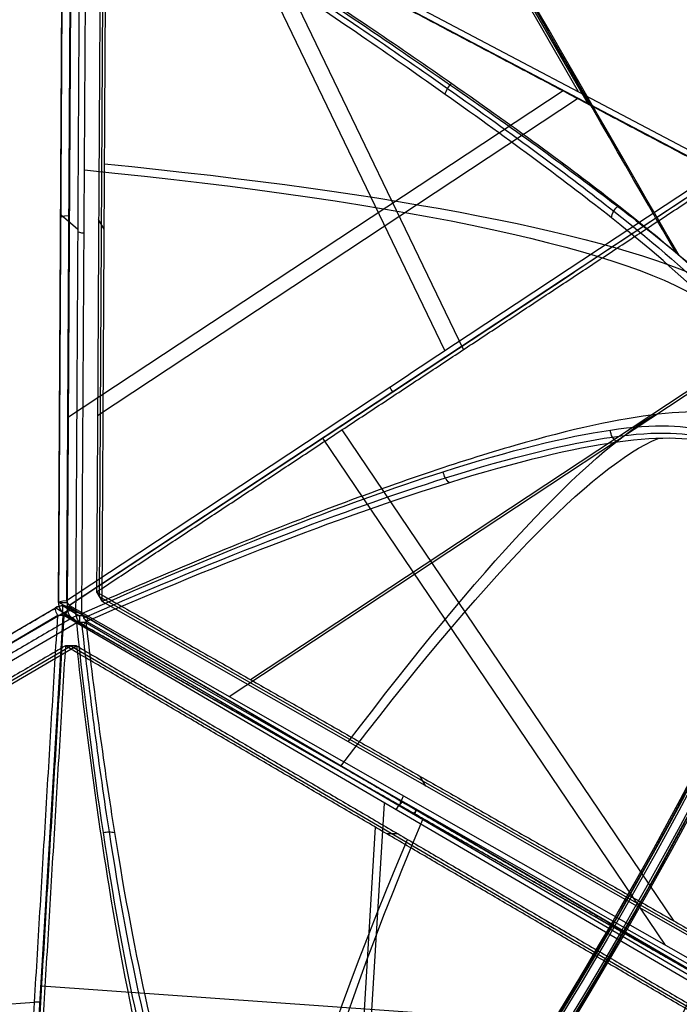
# Model space of a CAD drawing. Header units: millimetres. Extents: x -273 to 273, y -262 to 262.
# Tile 31 of 256: x -188 to -100, y 52 to 184. Entities that reach past the tile are written whole.
import ezdxf

# ---------------------------------------------------------------- set-up
doc = ezdxf.new("R2010")
doc.units = ezdxf.units.MM
doc.header["$MEASUREMENT"] = 0
doc.layers.add('Default', color=7, linetype='Continuous', true_color=0x000000)

# ---------------------------------------------------------------- blocks, each defined once
blk = doc.blocks.new('Block 02')
at = {"layer": 'Default', "color": 7, "true_color": 0xecf1ef}
for p, q in [((-92.63, -53.47, 958.59), (-181.7, -104.23, 944.29)), ((-180.6, -103.62, 937.59), (-92.08, -53.17, 951.79)), ((-91.04, -53.31, 943.38), (-178.98, -103.43, 929.27)), ((-181.26, -105.54, 946.17), (-92.19, -54.77, 960.46)), ((-91.09, -57.59, 951.54), (-177.29, -106.72, 937.71)), ((-90.72, -56.95, 946.95), (-176.92, -106.08, 933.12)), ((-101.9, -60.31, 958.9), (-147.52, -127.82, 961.21)), ((-100.74, -63.53, 954.65), (-144.96, -128.96, 956.89)), ((-135.77, -78.08, 937.72), (-137.43, -79.01, 951.39)), ((-133.82, -81.51, 940.03), (-134.56, -82.8, 949.22)), ((-160.02, -93.43, 949.58), (-94.12, -136.96, 978.96)), ((-157.18, -95.69, 945.59), (-93.33, -137.86, 974.06)), ((-181.7, -104.23, 944.29), (-179.47, -102.99, 930.71)), ((-180.45, -104.69, 930.39), (-182.68, -105.94, 943.97)), ((-179.6, -104.5, 929.07), (-179.04, -205.73, 914.96)), ((-182.71, -105.98, 944.29), (-182.14, -208.5, 930)), ((-181.01, -207.2, 923.06), (-181.58, -105.32, 937.27)), ((-181.29, -105.59, 946.17), (-95.2, -162.45, 984.55)), ((-176.92, -106.08, 933.12), (-176.36, -205.29, 919.28)), ((-181.08, -208.74, 931.75), (-181.65, -106.22, 946.04)), ((-177.29, -106.72, 937.71), (-176.73, -205.93, 923.88)), ((-181.52, -130.58, 942.64), (-115.54, -174.15, 972.06)), ((-177.53, -130.84, 939.03), (-113.61, -173.06, 967.53)), ((-131.28, -139.49, 968.5), (-158.99, -197.08, 945.33)), ((-128.81, -139.63, 964.09), (-155.54, -195.2, 941.73)), ((-180.17, -155.62, 923.29), (-182.39, -157.51, 936.78)), ((-176.64, -155.68, 926.2), (-177.38, -156.97, 935.39)), ((-95.56, -163.6, 984.35), (-181.08, -208.74, 931.75)), ((-180.68, -209.43, 931.68), (-95.16, -164.29, 984.29)), ((-112.15, -172.29, 968.43), (-143.23, -226.13, 928.47)), ((-113.49, -173.97, 973.01), (-145.64, -229.65, 931.68))]:
    blk.add_line(p, q, dxfattribs=at)
at = {"layer": 'Default', "color": 7, "true_color": 0xecf1ef, "extrusion": (0.860486, 0.490405, 0.138084)}
for centre, radius, start, end in [((-2.61, 950.37, -25.3), 2, 313.3854, 359.907), ((-2.59, 964.17, -25.39), 2, 359.907, 71.0625), ((134.44, 805.37, -37.08), 197.52, 133.3854, 170.0009), ((134.44, 805.37, -37.31), 202.52, 133.3409, 166.672), ((-2.61, 950.37, -76.42), 2, 313.3854, 359.907)]:
    blk.add_arc(centre, radius, start, end, dxfattribs=at)
at = {"layer": 'Default', "color": 7, "true_color": 0xecf1ef, "extrusion": (-0.161385, -0.090109, 0.982769)}
for centre in [(4.43, -31.29, 952.91), (4.43, -31.29, 959.82)]:
    blk.add_arc(centre, 2, 180.4985, 240.2752, dxfattribs=at)
at = {"layer": 'Default', "color": 7, "true_color": 0xecf1ef, "extrusion": (0.000536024, 0.000922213, 0.999999)}
blk.add_arc((-181.21, -106.84, 944.1), 2, 119.6666, 180, dxfattribs=at)
at = {"layer": 'Default', "color": 7, "true_color": 0xecf1ef, "extrusion": (-0.161646, -0.090561, 0.982685)}
blk.add_arc((4.13, -30.86, 966.75), 2, 180.4144, 240.1911, dxfattribs=at)
at = {"layer": 'Default', "color": 7, "true_color": 0xecf1ef, "extrusion": (0.860498, 0.490369, 0.138136)}
blk.add_arc((-2.6, 964.18, -77.02), 2, 359.9225, 71.078, dxfattribs=at)
at = {"layer": 'Default', "color": 7, "true_color": 0xecf1ef, "extrusion": (-0.00554, 0.990405, 0.138084)}
for centre, radius, start, end in [((179.06, 936.12, 25.78), 2, 304.1515, 350.673), ((181.3, 949.74, 26.44), 2, 350.673, 61.8285), ((291.07, 771, -33.84), 197.52, 124.1515, 169.4017), ((291.07, 771, -34.08), 202.52, 124.1069, 163.6221), ((179.06, 936.12, -25.32), 2, 304.1515, 350.673), ((181.3, 949.74, -25.32), 2, 350.673, 61.8285)]:
    blk.add_arc(centre, radius, start, end, dxfattribs=at)
at = {"layer": 'Default', "color": 7, "true_color": 0xecf1ef, "extrusion": (0, 1, 0)}
for start, end in [(0, 65.9709), (357.7076, 0)]:
    blk.add_arc((180.71, 944.29, -105.97), 2, start, end, dxfattribs=at)
at = {"layer": 'Default', "color": 7, "true_color": 0xecf1ef}
blk.add_arc((-180.71, -105.97, 944.29), 2, 180, 180.3047, dxfattribs=at)
at = {"layer": 'Default', "color": 7, "true_color": 0xecf1ef, "extrusion": (0.782048, -0.516545, 0.348686)}
for centre in [(-188.02, 917.24, 242.68), (-188.02, 917.24, 297.72)]:
    blk.add_arc(centre, 2, 88.2691, 111.3209, dxfattribs=at)
at = {"layer": 'Default', "color": 7, "true_color": 0xecf1ef, "extrusion": (0.866025, -0.5, 0)}
for centre, radius, start, end in [((-365.85, 743.11, -10.61), 197.52, 21.2998, 60.4063), ((-365.85, 743.11, -10.79), 202.52, 25.0923, 60.4509)]:
    blk.add_arc(centre, radius, start, end, dxfattribs=at)
at = {"layer": 'Default', "color": 7, "true_color": 0xecf1ef}
for points, degree in [([(-92.63, -53.47, 958.58), (-137.16, -78.85, 951.44), (-181.7, -104.23, 944.29)], 2), ([(-179.47, -102.99, 930.71), (-135.5, -77.93, 937.76), (-91.52, -52.87, 944.82)], 2), ([(-177.66, -107.36, 942.31), (-134.56, -82.8, 949.22), (-91.46, -58.24, 956.14)], 2), ([(-178.98, -103.43, 929.27), (-179.11, -103.58, 929.19), (-179.35, -103.92, 929.06), (-179.53, -104.31, 929.05), (-179.6, -104.5, 929.07)], 3), ([(-179.89, -205.92, 916.28), (-180.17, -155.3, 923.33), (-180.45, -104.69, 930.39)], 2), ([(-182.68, -105.94, 943.97), (-182.4, -157.2, 936.83), (-182.11, -208.46, 929.68)], 2), ([(-95.17, -162.4, 984.55), (-138.21, -133.97, 965.36), (-181.26, -105.54, 946.17)], 2), ([(-177.66, -107.36, 942.31), (-177.29, -106.72, 937.71), (-176.92, -106.08, 933.12)], 2), ([(-181.65, -106.22, 946.04), (-138.61, -134.65, 965.23), (-95.56, -163.08, 984.42)], 2), ([(-177.66, -107.36, 942.31), (-135.79, -135.02, 960.97), (-93.92, -162.67, 979.64)], 2), ([(-177.1, -206.58, 928.47), (-177.38, -156.97, 935.39), (-177.66, -107.36, 942.31)], 2), ([(-130.67, -121.9, 880.14), (-130.89, -122.07, 880.02), (-131.26, -122.5, 879.86), (-131.46, -123.07, 879.84), (-131.51, -123.35, 879.87)], 3), ([(-108.32, -127.3, 840.48), (-108.58, -127.47, 840.38), (-109.03, -127.94, 840.21), (-109.23, -128.59, 840.17), (-109.25, -128.92, 840.18)], 3), ([(-109.09, -157.16, 836.24), (-109.06, -157.47, 836.14), (-108.86, -158.1, 836.01), (-108.4, -158.6, 836.04), (-108.14, -158.79, 836.09)], 3), ([(-177.1, -206.58, 928.47), (-135.51, -184.62, 954.06), (-93.92, -162.67, 979.64)], 2), ([(-131.23, -173.61, 872.86), (-131.18, -173.88, 872.75), (-130.97, -174.42, 872.62), (-130.59, -174.88, 872.66), (-130.38, -175.07, 872.73)], 3)]:
    blk.add_open_spline(points, degree=degree, dxfattribs=at)
for points, knots in [([(-95.22, -126.81, 797.62), (-97.95, -127.96, 812.2), (-106.76, -128.29, 841.02), (-133.06, -121.94, 887.68), (-160.41, -111.49, 915.51), (-178.98, -103.43, 929.27)], [-1314.671432, -1314.671432, -1314.671432, -1314.671432, -1267.48661, -1220.301788, -1149.524555, -1149.524555, -1149.524555, -1149.524555]), ([(-179.6, -104.5, 929.07), (-161.11, -112.71, 915.28), (-133.89, -123.38, 887.42), (-107.7, -129.92, 840.71), (-98.93, -129.65, 811.89), (-96.2, -128.51, 797.3)], [-189.353565, -189.353565, -189.353565, -189.353565, -118.576327, -71.391502, -24.206688, -24.206688, -24.206688, -24.206688]), ([(-179.34, -103.93, 929.09), (-160.83, -112.04, 915.3), (-133.59, -122.57, 887.43), (-107.42, -128.98, 840.78), (-98.66, -128.67, 812), (-95.94, -127.53, 797.44)], [0, 0, 0, 0, 70.213786, 117.022976, 163.815812, 163.815812, 163.815812, 163.815812]), ([(-91.23, -130.3, 797.71), (-93.77, -131.39, 811.44), (-97.72, -131.61, 824.84), (-108.07, -130.43, 850.56), (-114.5, -129.02, 862.9), (-129.46, -124.7, 886.07), (-137.92, -121.82, 896.81), (-156.39, -114.82, 916.42), (-166.38, -110.7, 925.28), (-176.92, -106.08, 933.12)], [709.935271, 709.935271, 709.935271, 709.935271, 752.393422, 752.393422, 794.836466, 794.836466, 837.156729, 837.156729, 879.495751, 879.495751, 879.495751, 879.495751]), ([(-176.36, -205.29, 919.28), (-165.89, -198.59, 913.03), (-155.95, -192.09, 905.65), (-137.6, -179.79, 888.73), (-129.18, -173.99, 879.2), (-114.31, -163.34, 858.12), (-107.92, -158.54, 846.64), (-97.61, -150.25, 822.24), (-93.69, -146.76, 809.3), (-91.15, -144.02, 795.8)], [-879.495751, -879.495751, -879.495751, -879.495751, -837.156731, -837.156731, -794.836471, -794.836471, -752.393429, -752.393429, -709.935271, -709.935271, -709.935271, -709.935271]), ([(-96.1, -145.68, 794.91), (-98.82, -148.6, 809.24), (-107.55, -156.32, 837.04), (-128.02, -171.53, 870.89), (-152.53, -188.4, 896.83), (-169.85, -199.79, 909.46), (-179.04, -205.73, 914.96)], [-1314.671432, -1314.671432, -1314.671432, -1314.671432, -1267.486618, -1220.301793, -1184.913174, -1149.524555, -1149.524555, -1149.524555, -1149.524555]), ([(-178.76, -206.28, 914.82), (-169.56, -200.39, 909.31), (-152.23, -189.08, 896.65), (-127.71, -172.34, 870.68), (-107.26, -157.24, 836.84), (-98.54, -149.57, 809.09), (-95.83, -146.66, 794.77)], [0, 0, 0, 0, 35.012928, 70.025856, 116.70976, 163.377353, 163.377353, 163.377353, 163.377353]), ([(-178.41, -206.8, 914.86), (-169.17, -200.95, 909.36), (-151.77, -189.7, 896.71), (-127.15, -173.02, 870.75), (-106.59, -157.97, 836.89), (-97.83, -150.3, 809.09), (-95.1, -147.39, 794.75)], [-189.353565, -189.353565, -189.353565, -189.353565, -153.964953, -118.576332, -71.391504, -24.206688, -24.206688, -24.206688, -24.206688])]:
    blk.add_open_spline(points, degree=3, knots=knots, dxfattribs=at)
blk = doc.blocks.new('Block 01')
at = {"layer": 'Default', "color": 9, "true_color": 0xbfbfbf}
for p, q in [((-108.99, -62.92, 710.4), (-107.79, -62.23, 710.59)), ((-108.75, -62.79, 708.42), (-107.55, -62.09, 708.61)), ((-107.15, -62.27, 708.95), (-107.32, -62.36, 710.34)), ((-108.85, -63.28, 708.67), (-109.02, -63.38, 710.06))]:
    blk.add_line(p, q, dxfattribs=at)
at = {"layer": 'Default', "color": 9, "true_color": 0xbfbfbf, "extrusion": (0.85774, 0.495217, 0.137993)}
for centre, radius, start, end in [((0, 799.97, -26.61), 81, 196.228, 341.7656), ((0, 799.97, -26.91), 80.7, 196.272, 342.5651), ((0, 799.97, -26.91), 79.3, 196.4819, 343.5181), ((0, 799.97, -26.61), 79, 196.5279, 343.4721), ((0, 799.97, -26.61), 79, 196.5279, 343.4721), ((0, 799.97, -25.21), 79, 196.5279, 343.4721), ((0, 799.97, -25.21), 79, 196.5279, 343.4721), ((0, 799.97, -24.91), 79.3, 196.4819, 343.5181), ((0, 799.97, -25.21), 81, 200.1658, 339.5535), ((0, 799.97, -24.91), 80.7, 199.8126, 339.8612), ((0, 799.97, -26.91), 79.3, 196.4819, 285.6735)]:
    blk.add_arc(centre, radius, start, end, dxfattribs=at)

msp = doc.modelspace()

# ---------------------------------------------------------------- linework, layer by layer
at = {"layer": 'Default', "color": 9, "true_color": 0xbfbfbf}
for p, q in [((-271.64, 53.48, -730), (-183.14, 105.24, -744.29)), ((-183.09, 105.24, -743.97), (-180.89, 103.93, -730.39)), ((-182.1, 105.5, -744.11), (-179.91, 104.19, -730.52)), ((-178.93, 103.93, -730.71), (-181.12, 105.24, -744.29)), ((-181.12, 105.24, -744.29), (-92.62, 53.48, -758.59)), ((-182.82, 104.2, -746.04), (-271.31, 52.45, -731.75)), ((-182.01, 104.59, -737.29), (-269.95, 53.16, -723.09)), ((-182.13, 104.21, -746.17), (-188.33, 1.23, -784.55)), ((-93.53, 52.45, -760.46), (-182.03, 104.2, -746.17)), ((-92.09, 53.16, -751.79), (-180.04, 104.59, -737.59)), ((-267.68, 52.19, -714.96), (-180.3, 103.29, -729.07)), ((-179.07, 103.29, -729.27), (-91.69, 52.19, -743.38)), ((-266.71, 50.09, -723.88), (-181.07, 100.18, -737.71)), ((-265.97, 50.09, -719.28), (-180.32, 100.18, -733.12)), ((-181.07, 100.18, -737.71), (-95.42, 50.09, -751.54)), ((-142.57, 25.65, -773.03), (-139.34, 79.24, -753.06)), ((-135.51, 78.54, -737.72), (-137.14, 79.52, -751.39)), ((-143.63, 24.15, -768.31), (-140.51, 76.02, -748.98)), ((-137.5, 75.13, -740.03), (-138.99, 75.13, -749.22)), ((-100.09, 48.86, -762.14), (-185, 54.87, -764.55)), ((-185.92, 52.71, -765.23), (-262.56, 46.94, -737.37))]:
    msp.add_line(p, q, dxfattribs=at)
at = {"layer": 'Default', "color": 9, "true_color": 0xbfbfbf, "extrusion": (0.854946, 0.5, -0.138084)}
for centre, radius, start, end in [((181.3, -751.66, -1.18), 2, 298.1715, 9.327), ((179.06, -738.03, -1.83), 2, 9.327, 55.8485), ((291.07, -572.92, -62.73), 197.52, 194.6468, 235.8485), ((291.07, -572.92, -62.9), 202.52, 198.9909, 235.8931)]:
    msp.add_arc(centre, radius, start, end, dxfattribs=at)
at = {"layer": 'Default', "color": 9, "true_color": 0xbfbfbf}
for centre, radius, start, end in [((-182.13, 103.51, -744.29), 2, 90, 120.2467), ((-182.13, 103.51, -744.29), 2, 59.6795, 90), ((0, 0), 100.85, 0.0025, 180), ((0, 0, -44), 100.85, 0.0025, 180), ((0, 0, -22), 100.85, 0.0025, 270)]:
    msp.add_arc(centre, radius, start, end, dxfattribs=at)
at = {"layer": 'Default', "color": 9, "true_color": 0xbfbfbf, "extrusion": (0.15873, -0.094709, 0.982769)}
for centre in [(-4.43, 68.26, -770.18), (-4.43, 68.26, -763.3), (-4.43, 68.26, -756.36)]:
    msp.add_arc(centre, 2, 0.4985, 60.2752, dxfattribs=at)
at = {"layer": 'Default', "color": 9, "true_color": 0xbfbfbf, "extrusion": (1, 0, 0)}
for centre, start, end in [((103.51, -744.29, -182.13), 290.4408, 0), ((103.51, -744.29, -182.13), 0, 5.495), ((102.2, -730.71, -179.94), 5.495, 55.4904)]:
    msp.add_arc(centre, 2, start, end, dxfattribs=at)
at = {"layer": 'Default', "color": 9, "true_color": 0xbfbfbf, "extrusion": (0.854946, -0.5, -0.138084)}
for centre, radius, start, end in [((-2.59, -766.09, -104.69), 2, 288.9375, 0.093), ((-2.61, -752.28, -104.04), 2, 0.093, 46.6146), ((-2.59, -766.09, -52.96), 2, 288.9375, 0.093), ((-2.61, -752.28, -52.89), 2, 0.093, 46.6146), ((134.44, -607.28, -51.58), 197.52, 181.3643, 226.6146), ((134.44, -607.28, -51.49), 202.52, 181.29, 226.6591)]:
    msp.add_arc(centre, radius, start, end, dxfattribs=at)
at = {"layer": 'Default', "color": 9, "true_color": 0xbfbfbf, "extrusion": (0.056317, 0.935546, 0.348686)}
for centre, start, end in [((188.02, -729.79, -172.94), 271.2025, 291.3209), ((188.02, -729.79, -172.94), 268.2691, 271.2025), ((188.02, -729.79, -227.97), 268.2691, 291.3209)]:
    msp.add_arc(centre, 2, start, end, dxfattribs=at)
at = {"layer": 'Default', "color": 9, "true_color": 0xbfbfbf}
for points, knots in [([(-112.05, 0, -41.67), (-112.05, -112.05, -41.67), (0, -112.05, -41.67), (112.05, -112.05, -41.67), (112.05, 0, -41.67), (112.05, 112.05, -41.67), (0, 112.05, -41.67)], [-528.036741, -528.036741, -528.036741, -352.024494, -352.024494, -176.012247, -176.012247, 0, 0, 0]), ([(0, 108.26, -41.67), (108.26, 108.26, -41.67), (108.26, 0, -41.67), (108.26, -108.26, -41.67), (0, -108.26, -41.67), (-108.26, -108.26, -41.67), (-108.26, 0, -41.67)], [0, 0, 0, 170.047569, 170.047569, 340.095138, 340.095138, 510.142707, 510.142707, 510.142707])]:
    msp.add_rational_spline(points, [1, 0.707106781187, 1, 0.707106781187, 1, 0.707106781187, 1], degree=2, knots=knots, dxfattribs=at)
for points in [[(0, 112.05, -41.67), (-112.05, 112.05, -41.67), (-112.05, 0, -41.67)], [(-108.26, 0, -41.67), (-108.26, 108.26, -41.67), (0, 108.26, -41.67)]]:
    msp.add_rational_spline(points, [1, 0.707106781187, 1], degree=2, dxfattribs=at)
for points, degree in [([(-271.58, 53.48, -729.68), (-227.34, 79.36, -736.83), (-183.09, 105.24, -743.97)], 2), ([(-181.12, 105.24, -744.29), (-136.87, 79.36, -751.44), (-92.62, 53.48, -758.58)], 2), ([(-180.89, 103.93, -730.39), (-224.58, 78.38, -723.33), (-268.27, 52.83, -716.28)], 2), ([(-189.02, 1.22, -784.42), (-185.92, 52.71, -765.23), (-182.82, 104.2, -746.04)], 2), ([(-182.03, 104.2, -746.17), (-185.13, 52.71, -765.36), (-188.23, 1.22, -784.55)], 2), ([(-91.55, 52.83, -744.82), (-135.24, 78.38, -737.76), (-178.93, 103.93, -730.71)], 2), ([(-181.81, 100.18, -742.31), (-224.63, 75.13, -735.39), (-267.45, 50.09, -728.47)], 2), ([(-181.81, 100.18, -742.31), (-184.82, 50.09, -760.97), (-187.84, 0, -779.64)], 2), ([(-96.16, 50.09, -756.14), (-138.99, 75.13, -749.22), (-181.81, 100.18, -742.31)], 2), ([(-180.32, 100.18, -733.12), (-181.07, 100.18, -737.71), (-181.81, 100.18, -742.31)], 2), ([(-180.32, 100.18, -733.12), (-137.5, 75.13, -740.03), (-94.68, 50.09, -746.95)], 2), ([(-176.75, 75.31, -706.32), (-176.51, 75.37, -706.29), (-175.99, 75.44, -706.3), (-175.5, 75.37, -706.45), (-175.28, 75.31, -706.55)], 3)]:
    msp.add_open_spline(points, degree=degree, dxfattribs=at)
for points, knots in [([(-180.3, 103.29, -729.07), (-180.1, 103.33, -729.05), (-179.67, 103.36, -729.06), (-179.26, 103.33, -729.19), (-179.07, 103.29, -729.27)], [-1.273767, -1.273767, -1.273767, -1.273767, -0.636884, 0, 0, 0, 0]), ([(-159.39, 19.06, -597.3), (-161.74, 20.85, -611.89), (-166.37, 28.31, -640.72), (-172.2, 48.71, -677.41), (-176.86, 74.49, -706.93), (-179.24, 93.23, -722.18), (-180.3, 103.29, -729.07)], [-1314.671432, -1314.671432, -1314.671432, -1314.671432, -1267.486608, -1220.301783, -1184.913165, -1149.524555, -1149.524555, -1149.524555, -1149.524555]), ([(-179.67, 103.35, -729.09), (-178.56, 93.3, -722.19), (-176.1, 74.59, -706.95), (-171.33, 48.87, -677.43), (-165.41, 28.54, -640.78), (-160.76, 21.11, -612), (-158.41, 19.32, -597.44)], [0, 0, 0, 0, 35.012926, 70.025852, 116.709754, 163.377345, 163.377345, 163.377345, 163.377345]), ([(-179.07, 103.29, -729.27), (-177.91, 93.23, -722.39), (-175.37, 74.49, -707.17), (-170.49, 48.71, -677.68), (-164.48, 28.31, -641.02), (-159.79, 20.85, -612.2), (-157.43, 19.06, -597.62)], [-189.353565, -189.353565, -189.353565, -189.353565, -153.964948, -118.576332, -71.39151, -24.206688, -24.206688, -24.206688, -24.206688]), ([(-180.32, 100.18, -733.12), (-179.06, 88.75, -725.28), (-177.63, 78.03, -716.42), (-174.46, 58.53, -696.81), (-172.72, 49.76, -686.07), (-168.98, 34.65, -662.9), (-166.99, 28.38, -650.56), (-162.83, 18.82, -624.84), (-160.67, 15.52, -611.44), (-158.45, 13.86, -597.71)], [-879.495751, -879.495751, -879.495751, -879.495751, -837.156724, -837.156724, -794.836466, -794.836466, -752.393427, -752.393427, -709.935271, -709.935271, -709.935271, -709.935271])]:
    msp.add_open_spline(points, degree=3, knots=knots, dxfattribs=at)

# ---------------------------------------------------------------- block references
at = {"layer": 'Default', "color": 7, "true_color": 0xecf1ef, "extrusion": (0, 0, -1), "rotation": 180}
msp.add_blockref('Block 02', (0, 0, -200), dxfattribs=at)
at = {"layer": 'Default', "color": 9, "true_color": 0xbfbfbf, "extrusion": (0, 0, -1), "rotation": 180}
msp.add_blockref('Block 01', (0, 0, -200), dxfattribs=at)

doc.saveas('drawing.dxf')
